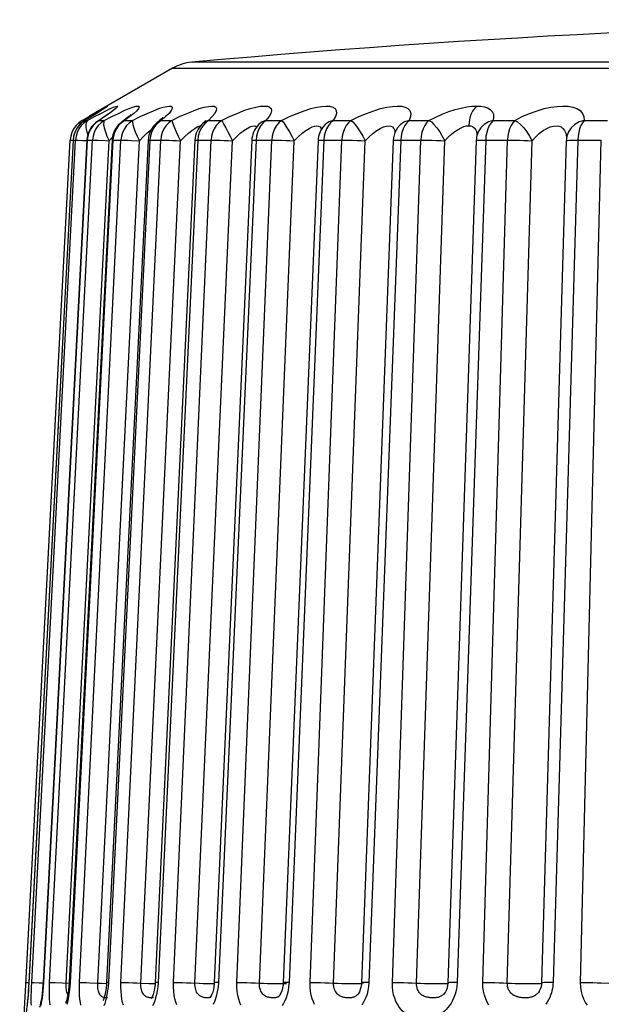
# Model space of a CAD drawing. Header units: millimetres. Extents: x -2579 to 1363, y -329 to 2298.
# Tile 157 of 256: x -1226.09 to -1221.76, y 2290.54 to 2297.88. Entities that reach past the tile are written whole.
import ezdxf

# ---------------------------------------------------------------- set-up
doc = ezdxf.new("R2010")
doc.units = ezdxf.units.MM
doc.header["$LTSCALE"] = 30.734
doc.layers.get('0').update_dxf_attribs({"linetype": 'CONTINUOUS'})

msp = doc.modelspace()

# ---------------------------------------------------------------- linework, layer by layer
at = {"color": 7}
for p, q in [((-1221.8848, 2297.5598), (-1224.8043, 2297.5598)), ((-1224.9476, 2297.5144), (-1225.5657, 2297.1576)), ((-1224.9476, 2297.5144), (-1210.5293, 2297.5144)), ((-1225.5096, 2297.1807), (-1225.53, 2297.168)), ((-1225.512, 2297.1789), (-1225.53, 2297.168)), ((-1225.4803, 2297.1988), (-1225.512, 2297.1789)), ((-1225.4916, 2297.192), (-1225.5096, 2297.1807)), ((-1225.4941, 2297.1987), (-1225.4668, 2297.2141)), ((-1225.4763, 2297.2017), (-1225.4916, 2297.192)), ((-1225.4642, 2297.2095), (-1225.4763, 2297.2017)), ((-1225.4668, 2297.2141), (-1225.4474, 2297.2247)), ((-1225.4162, 2297.1789), (-1225.4512, 2297.1546)), ((-1225.4005, 2297.1545), (-1225.3514, 2297.1789)), ((-1225.6206, 2297.1258), (-1225.6452, 2297.1087)), ((-1225.6206, 2297.1258), (-1225.5659, 2297.1574)), ((-1225.5902, 2297.1313), (-1225.6021, 2297.124)), ((-1225.5989, 2297.1258), (-1225.6017, 2297.1242)), ((-1225.5989, 2297.1258), (-1225.5813, 2297.1258)), ((-1225.53, 2297.168), (-1225.5902, 2297.1313)), ((-1225.5515, 2297.1546), (-1225.5902, 2297.1313)), ((-1225.5659, 2297.1574), (-1225.5657, 2297.1576)), ((-1225.5411, 2297.1612), (-1225.5515, 2297.1546)), ((-1225.5034, 2297.1213), (-1225.5035, 2297.1212)), ((-1225.4945, 2297.1258), (-1225.5034, 2297.1213)), ((-1225.4512, 2297.1546), (-1225.4945, 2297.1258)), ((-1225.4945, 2297.1258), (-1225.456, 2297.1258)), ((-1225.456, 2297.1258), (-1225.4005, 2297.1545)), ((-1225.309, 2297.1268), (-1225.3232, 2297.1165)), ((-1225.3224, 2297.1171), (-1225.3226, 2297.1169)), ((-1225.3052, 2297.1258), (-1225.3224, 2297.1171)), ((-1225.3052, 2297.1258), (-1225.2462, 2297.1258)), ((-1225.0612, 2297.1111), (-1225.0615, 2297.1109)), ((-1225.0568, 2297.1144), (-1225.0612, 2297.1111)), ((-1225.0329, 2297.1258), (-1225.0568, 2297.1144)), ((-1224.9992, 2297.1546), (-1225.0329, 2297.1258)), ((-1225.0329, 2297.1258), (-1224.9541, 2297.1258)), ((-1224.9541, 2297.1258), (-1224.9439, 2297.0954)), ((-1224.7075, 2297.1144), (-1224.7229, 2297.1028)), ((-1224.6808, 2297.1258), (-1224.7075, 2297.1144)), ((-1224.6808, 2297.1258), (-1224.583, 2297.1258)), ((-1224.2526, 2297.1258), (-1224.1368, 2297.1258)), ((-1223.753, 2297.1258), (-1223.6206, 2297.1258)), ((-1223.1875, 2297.1258), (-1223.0399, 2297.1258)), ((-1222.5623, 2297.1258), (-1222.4011, 2297.1258)), ((-1221.8843, 2297.1258), (-1221.7113, 2297.1258)), ((-1225.6842, 2297.0638), (-1225.6976, 2297.0372)), ((-1225.3662, 2297.0638), (-1225.3791, 2297.0372)), ((-1225.3492, 2297.0879), (-1225.3662, 2297.0638)), ((-1225.0754, 2297.0879), (-1225.0918, 2297.0638)), ((-1224.8302, 2297.03), (-1224.8051, 2297.0507)), ((-1224.7488, 2297.0845), (-1224.7367, 2297.0867)), ((-1224.7229, 2297.1028), (-1224.7231, 2297.1026)), ((-1223.8117, 2297.0372), (-1223.8184, 2297.0087)), ((-1223.8015, 2297.0638), (-1223.8117, 2297.0372)), ((-1223.2841, 2297.0546), (-1223.2842, 2297.0545)), ((-1223.2407, 2297.0372), (-1223.2468, 2297.0087)), ((-1226.0426, 2290.6406), (-1225.7104, 2296.9793)), ((-1225.6884, 2296.9793), (-1226.0173, 2290.7051)), ((-1225.9964, 2290.7051), (-1225.6706, 2296.9793)), ((-1225.5857, 2296.9792), (-1225.9115, 2290.705)), ((-1225.5828, 2296.9793), (-1225.9087, 2290.7051)), ((-1225.8631, 2290.7051), (-1225.5439, 2296.9793)), ((-1225.74, 2290.7005), (-1225.4208, 2296.9748)), ((-1225.3985, 2296.979), (-1225.7178, 2290.7048)), ((-1225.3913, 2296.9793), (-1225.7107, 2290.7051)), ((-1225.7104, 2296.9793), (-1225.6889, 2296.9783)), ((-1225.6889, 2296.9793), (-1225.6706, 2296.9793)), ((-1225.6844, 2297.0087), (-1225.6884, 2296.9793)), ((-1225.6666, 2297.0089), (-1225.6706, 2296.9793)), ((-1225.6531, 2296.9788), (-1225.6155, 2296.9773)), ((-1225.6408, 2290.7051), (-1225.3317, 2296.9793)), ((-1225.6155, 2296.9773), (-1225.5859, 2296.9759)), ((-1225.5857, 2296.9792), (-1225.5828, 2296.9793)), ((-1225.5828, 2296.9793), (-1225.5439, 2296.9793)), ((-1225.5042, 2290.7005), (-1225.1951, 2296.9748)), ((-1225.1294, 2296.9787), (-1225.4386, 2290.7045)), ((-1225.116, 2296.9793), (-1225.4253, 2290.7051)), ((-1225.4208, 2296.9748), (-1225.3954, 2297.0016)), ((-1225.3913, 2296.9793), (-1225.3317, 2296.9793)), ((-1225.332, 2290.7051), (-1225.0363, 2296.9793)), ((-1225.2543, 2296.9773), (-1225.1951, 2296.9748)), ((-1225.1951, 2296.9748), (-1225.1659, 2297.0047)), ((-1225.1834, 2290.7005), (-1224.8877, 2296.9748)), ((-1225.1123, 2297.0087), (-1225.116, 2296.9793)), ((-1225.116, 2296.9793), (-1225.0363, 2296.9793)), ((-1224.7813, 2296.9784), (-1225.077, 2290.7041)), ((-1224.7598, 2296.9793), (-1225.0557, 2290.7051)), ((-1224.9399, 2290.7051), (-1224.6609, 2296.9793)), ((-1224.7809, 2290.7005), (-1224.5019, 2296.9748)), ((-1224.7563, 2297.0087), (-1224.7598, 2296.9793)), ((-1224.7598, 2296.9793), (-1224.6609, 2296.9793)), ((-1224.358, 2296.9779), (-1224.637, 2290.7036)), ((-1224.3267, 2296.9793), (-1224.6059, 2290.7051)), ((-1224.4689, 2290.7051), (-1224.2097, 2296.9793)), ((-1224.3234, 2297.0087), (-1224.3267, 2296.9793)), ((-1224.3014, 2290.7005), (-1224.0421, 2296.9748)), ((-1223.8641, 2296.9773), (-1224.1234, 2290.7031)), ((-1223.8215, 2296.9793), (-1224.0809, 2290.7051)), ((-1223.9242, 2290.7051), (-1223.6876, 2296.9793)), ((-1223.8184, 2297.0087), (-1223.8215, 2296.9793)), ((-1223.7499, 2290.7005), (-1223.5132, 2296.9748)), ((-1223.3051, 2296.9767), (-1223.5418, 2290.7024)), ((-1223.2495, 2296.9793), (-1223.4863, 2290.7051)), ((-1223.3117, 2290.7051), (-1223.1003, 2296.9793)), ((-1223.2706, 2296.9792), (-1223.1003, 2296.9793)), ((-1223.2468, 2297.0087), (-1223.2495, 2296.9793)), ((-1223.1326, 2290.7005), (-1222.9211, 2296.9748)), ((-1222.6871, 2296.976), (-1222.8985, 2290.7017)), ((-1222.6172, 2296.9793), (-1222.8289, 2290.7051)), ((-1222.6825, 2297.0241), (-1222.6821, 2297.0118)), ((-1222.6782, 2297.0261), (-1222.6784, 2297.0256)), ((-1222.6407, 2296.9792), (-1222.4542, 2296.9793)), ((-1222.6381, 2290.7051), (-1222.4542, 2296.9793)), ((-1222.4561, 2290.7005), (-1222.2721, 2296.9748)), ((-1222.0169, 2296.9752), (-1222.2007, 2290.7009)), ((-1221.9315, 2296.9793), (-1222.1156, 2290.7051)), ((-1222.0156, 2296.992), (-1222.0156, 2296.9914)), ((-1221.9789, 2296.9788), (-1221.9571, 2296.9792)), ((-1221.9571, 2296.9792), (-1221.7565, 2296.9793)), ((-1221.9109, 2290.7051), (-1221.7565, 2296.9793)), ((-1226.0392, 2290.7051), (-1226.0178, 2290.7041)), ((-1226.0173, 2290.7051), (-1226.0191, 2290.6729)), ((-1226.0172, 2290.7051), (-1226.0177, 2290.7051)), ((-1225.9789, 2290.7046), (-1225.9412, 2290.703)), ((-1225.9412, 2290.703), (-1225.9117, 2290.7016)), ((-1225.9087, 2290.7051), (-1225.9115, 2290.705)), ((-1225.82, 2290.7039), (-1225.7695, 2290.7019)), ((-1225.7695, 2290.7019), (-1225.7182, 2290.6995)), ((-1225.7132, 2290.6689), (-1225.7171, 2290.634)), ((-1225.7107, 2290.7051), (-1225.7132, 2290.6689)), ((-1225.5634, 2290.703), (-1225.5042, 2290.7005)), ((-1225.4253, 2290.7051), (-1225.4277, 2290.6729)), ((-1225.1834, 2290.7005), (-1225.1241, 2290.6981)), ((-1225.0557, 2290.7051), (-1225.0583, 2290.6729)), ((-1224.6059, 2290.7051), (-1224.609, 2290.6689)), ((-1224.1017, 2290.6972), (-1224.0997, 2290.6979)), ((-1224.0809, 2290.7051), (-1224.0837, 2290.6729)), ((-1223.5303, 2290.6981), (-1223.5297, 2290.6986)), ((-1223.4863, 2290.7051), (-1223.489, 2290.6744)), ((-1222.8971, 2290.6982), (-1222.8942, 2290.6993)), ((-1222.8289, 2290.7051), (-1222.8316, 2290.6738)), ((-1226.0857, 2289.8201), (-1226.0426, 2290.6406)), ((-1225.7224, 2290.5997), (-1225.7286, 2290.568)), ((-1225.7171, 2290.634), (-1225.7224, 2290.5997)), ((-1224.6642, 2290.5954), (-1224.6643, 2290.5954)), ((-1224.6234, 2290.5997), (-1224.6341, 2290.568)), ((-1224.1597, 2290.5989), (-1224.1598, 2290.5988)), ((-1223.5808, 2290.6047), (-1223.5812, 2290.6045)), ((-1222.9328, 2290.6151), (-1222.9329, 2290.615)), ((-1222.2194, 2290.6386), (-1222.2195, 2290.6384))]:
    msp.add_line(p, q, dxfattribs=at)
for points in [[(-1221.4369, 2297.5598), (-1221.6692, 2297.5595), (-1221.8848, 2297.5598)], [(-1225.5813, 2297.1258), (-1225.5285, 2297.1545), (-1225.4827, 2297.1788)], [(-1225.4009, 2297.1931), (-1225.4004, 2297.1936), (-1225.4031, 2297.1914), (-1225.4085, 2297.187), (-1225.416, 2297.1813), (-1225.4255, 2297.1743), (-1225.4366, 2297.1663), (-1225.4495, 2297.1573), (-1225.4641, 2297.1473), (-1225.4804, 2297.1364), (-1225.498, 2297.1248), (-1225.504, 2297.1209)], [(-1225.4827, 2297.1788), (-1225.4436, 2297.1987), (-1225.4116, 2297.2141)], [(-1225.4403, 2297.2249), (-1225.4563, 2297.2142), (-1225.4803, 2297.1988)], [(-1225.4515, 2297.2179), (-1225.4511, 2297.2182), (-1225.4516, 2297.2179), (-1225.4533, 2297.2167), (-1225.4559, 2297.215), (-1225.4595, 2297.2125), (-1225.4642, 2297.2095)], [(-1225.4474, 2297.2247), (-1225.4353, 2297.231), (-1225.43, 2297.2332), (-1225.4318, 2297.2311), (-1225.4403, 2297.2249)], [(-1225.4116, 2297.2141), (-1225.3873, 2297.2247), (-1225.3702, 2297.231), (-1225.3598, 2297.2332), (-1225.3565, 2297.2311), (-1225.3598, 2297.2249), (-1225.3706, 2297.2142), (-1225.3894, 2297.1988), (-1225.4162, 2297.1789)], [(-1225.3514, 2297.1789), (-1225.3083, 2297.1988), (-1225.272, 2297.2142)], [(-1225.2364, 2297.1788), (-1225.2665, 2297.1545), (-1225.3052, 2297.1258)], [(-1225.272, 2297.2142), (-1225.2431, 2297.2248), (-1225.2212, 2297.2311), (-1225.206, 2297.2332), (-1225.1977, 2297.2311), (-1225.1959, 2297.2248), (-1225.2013, 2297.2141), (-1225.2148, 2297.1987), (-1225.2364, 2297.1788)], [(-1225.2462, 2297.1258), (-1225.1888, 2297.1545), (-1225.1371, 2297.1788), (-1225.0908, 2297.1987), (-1225.0505, 2297.2141), (-1225.0173, 2297.2247), (-1224.9907, 2297.231), (-1224.9707, 2297.2332), (-1224.9573, 2297.2311), (-1224.9501, 2297.2249), (-1224.9501, 2297.2142), (-1224.958, 2297.1988), (-1224.9742, 2297.1789), (-1224.9992, 2297.1546)], [(-1224.9541, 2297.1258), (-1224.8953, 2297.1545), (-1224.8416, 2297.1788), (-1224.7923, 2297.1987), (-1224.7486, 2297.2141), (-1224.7115, 2297.2247), (-1224.6805, 2297.231), (-1224.656, 2297.2332), (-1224.6377, 2297.2311), (-1224.6254, 2297.2249), (-1224.62, 2297.2142), (-1224.6223, 2297.1988), (-1224.6328, 2297.1789), (-1224.6524, 2297.1546), (-1224.6808, 2297.1258)], [(-1224.583, 2297.1258), (-1224.5234, 2297.1545), (-1224.468, 2297.1789), (-1224.4163, 2297.1988), (-1224.3695, 2297.2142), (-1224.3288, 2297.2248), (-1224.294, 2297.2311), (-1224.2652, 2297.2332), (-1224.2424, 2297.2311), (-1224.2251, 2297.2248), (-1224.2144, 2297.2141), (-1224.2111, 2297.1987), (-1224.2159, 2297.1788), (-1224.2298, 2297.1545), (-1224.2526, 2297.1258)], [(-1224.1368, 2297.1258), (-1224.0773, 2297.1545), (-1224.0211, 2297.1788), (-1223.9677, 2297.1987), (-1223.9185, 2297.2141), (-1223.8747, 2297.2247), (-1223.8362, 2297.231), (-1223.8034, 2297.2332), (-1223.7761, 2297.2311), (-1223.7539, 2297.2249), (-1223.738, 2297.2142), (-1223.7291, 2297.1988), (-1223.728, 2297.1789), (-1223.7361, 2297.1546), (-1223.753, 2297.1258)], [(-1223.6206, 2297.1258), (-1223.5616, 2297.1545), (-1223.5052, 2297.1788), (-1223.4506, 2297.1987), (-1223.3994, 2297.2141), (-1223.353, 2297.2247), (-1223.3114, 2297.231), (-1223.275, 2297.2332), (-1223.2436, 2297.2311), (-1223.2168, 2297.2249), (-1223.1958, 2297.2142), (-1223.1814, 2297.1988), (-1223.1745, 2297.1789), (-1223.1767, 2297.1546), (-1223.1875, 2297.1258)], [(-1223.0399, 2297.1258), (-1222.9893, 2297.1512), (-1222.9398, 2297.1732), (-1222.8909, 2297.1919), (-1222.8437, 2297.2071), (-1222.7994, 2297.2186), (-1222.758, 2297.2268), (-1222.7202, 2297.2316), (-1222.6856, 2297.2331)], [(-1222.6856, 2297.233), (-1222.7013, 2297.2161), (-1222.7151, 2297.1953), (-1222.7264, 2297.1712), (-1222.735, 2297.1446), (-1222.7407, 2297.1162), (-1222.7433, 2297.0866)], [(-1222.6856, 2297.2331), (-1222.6543, 2297.2316), (-1222.6267, 2297.2268), (-1222.6026, 2297.2187), (-1222.5829, 2297.2071), (-1222.5683, 2297.1919), (-1222.5596, 2297.1732), (-1222.5577, 2297.1512), (-1222.5623, 2297.1258)], [(-1222.4011, 2297.1258), (-1222.3453, 2297.1545), (-1222.2901, 2297.1788), (-1222.2349, 2297.1987), (-1222.1816, 2297.2141), (-1222.1315, 2297.2247), (-1222.0849, 2297.231), (-1222.0425, 2297.2332), (-1222.004, 2297.2311), (-1221.9689, 2297.2249), (-1221.9386, 2297.2142), (-1221.9137, 2297.1988), (-1221.8955, 2297.1789), (-1221.8859, 2297.1546), (-1221.8843, 2297.1258)], [(-1225.5989, 2297.1258), (-1225.6233, 2297.1088), (-1225.6446, 2297.0879), (-1225.6622, 2297.0638), (-1225.6756, 2297.0372), (-1225.6844, 2297.0087)], [(-1225.6452, 2297.1087), (-1225.6665, 2297.0879), (-1225.6842, 2297.0638)], [(-1225.5813, 2297.1258), (-1225.6057, 2297.1087), (-1225.627, 2297.0879), (-1225.6445, 2297.0638)], [(-1225.6206, 2297.1258), (-1225.6322, 2297.1144), (-1225.6401, 2297.0954)], [(-1225.5813, 2297.1258), (-1225.5891, 2297.1144), (-1225.5934, 2297.0954), (-1225.5924, 2297.071)], [(-1225.456, 2297.1258), (-1225.4801, 2297.1087), (-1225.501, 2297.0879), (-1225.5183, 2297.0638), (-1225.5314, 2297.0372), (-1225.5399, 2297.0089), (-1225.5439, 2296.9793)], [(-1225.4945, 2297.1258), (-1225.5186, 2297.1088), (-1225.5397, 2297.0879)], [(-1225.456, 2297.1258), (-1225.46, 2297.1144), (-1225.4607, 2297.0954), (-1225.4565, 2297.071), (-1225.4482, 2297.0418), (-1225.4366, 2297.0087), (-1225.4208, 2296.9748)], [(-1225.3052, 2297.1258), (-1225.3287, 2297.1088), (-1225.3492, 2297.0879)], [(-1225.2462, 2297.1258), (-1225.2696, 2297.1087), (-1225.2899, 2297.0879), (-1225.3067, 2297.0638), (-1225.3195, 2297.0372), (-1225.3278, 2297.0089), (-1225.3317, 2296.9793)], [(-1225.2553, 2297.1701), (-1225.255, 2297.1704), (-1225.2577, 2297.1678), (-1225.2635, 2297.1625), (-1225.2718, 2297.1555), (-1225.2824, 2297.1469), (-1225.2949, 2297.1372), (-1225.309, 2297.1268)], [(-1225.2462, 2297.1258), (-1225.2463, 2297.1144), (-1225.2434, 2297.0954), (-1225.2361, 2297.071), (-1225.2253, 2297.0418), (-1225.2119, 2297.0087), (-1225.1951, 2296.9748)], [(-1225.0329, 2297.1258), (-1225.0556, 2297.1088), (-1225.0754, 2297.0879)], [(-1225.0226, 2297.1448), (-1225.0206, 2297.1476), (-1225.0214, 2297.1466), (-1225.0255, 2297.1423), (-1225.0326, 2297.1356), (-1225.0423, 2297.1268), (-1225.0545, 2297.1166), (-1225.0619, 2297.1106)], [(-1224.9541, 2297.1258), (-1224.9767, 2297.1087), (-1224.9961, 2297.0879), (-1225.0123, 2297.0638), (-1225.0245, 2297.0372), (-1225.0325, 2297.0089), (-1225.0363, 2296.9793)], [(-1224.6808, 2297.1258), (-1224.7024, 2297.1088), (-1224.7212, 2297.0879), (-1224.7368, 2297.0638)], [(-1224.7054, 2297.1184), (-1224.7025, 2297.1234), (-1224.7018, 2297.1245), (-1224.7049, 2297.1208), (-1224.7122, 2297.1131), (-1224.7233, 2297.1024)], [(-1224.583, 2297.1258), (-1224.6044, 2297.1087), (-1224.6228, 2297.0879), (-1224.6381, 2297.0638), (-1224.6498, 2297.0372), (-1224.6573, 2297.0089), (-1224.6609, 2296.9793)], [(-1224.583, 2297.1258), (-1224.5753, 2297.1144), (-1224.5654, 2297.0954), (-1224.5521, 2297.071), (-1224.5366, 2297.0418), (-1224.5202, 2297.0087), (-1224.5019, 2296.9748)], [(-1224.2526, 2297.1258), (-1224.2818, 2297.1144), (-1224.3071, 2297.0954), (-1224.3113, 2297.0911)], [(-1224.2526, 2297.1258), (-1224.2728, 2297.1088), (-1224.2905, 2297.0879), (-1224.3051, 2297.0638)], [(-1224.1368, 2297.1258), (-1224.1569, 2297.1087), (-1224.1741, 2297.0879), (-1224.1884, 2297.0638), (-1224.1993, 2297.0372), (-1224.2063, 2297.0089), (-1224.2097, 2296.9793)], [(-1224.1368, 2297.1258), (-1224.1254, 2297.1144), (-1224.1122, 2297.0954), (-1224.0961, 2297.071), (-1224.0785, 2297.0418), (-1224.0608, 2297.0087), (-1224.0421, 2296.9748)], [(-1223.753, 2297.1258), (-1223.7845, 2297.1144), (-1223.812, 2297.0954), (-1223.83, 2297.0756)], [(-1223.753, 2297.1258), (-1223.7717, 2297.1088), (-1223.788, 2297.0879), (-1223.8015, 2297.0638)], [(-1223.6206, 2297.1258), (-1223.639, 2297.1087), (-1223.6548, 2297.0879), (-1223.668, 2297.0638), (-1223.678, 2297.0372), (-1223.6845, 2297.0089), (-1223.6876, 2296.9793)], [(-1223.6206, 2297.1258), (-1223.6056, 2297.1144), (-1223.5891, 2297.0954), (-1223.5703, 2297.071), (-1223.5509, 2297.0418), (-1223.5321, 2297.0087), (-1223.5132, 2296.9748)], [(-1223.1875, 2297.1258), (-1223.2209, 2297.1144), (-1223.2504, 2297.0954), (-1223.2737, 2297.071), (-1223.2841, 2297.0546)], [(-1223.1875, 2297.1258), (-1223.2044, 2297.1088), (-1223.2192, 2297.0879), (-1223.2314, 2297.0638), (-1223.2407, 2297.0372)], [(-1223.0399, 2297.1258), (-1223.0566, 2297.1087), (-1223.0708, 2297.0879), (-1223.0826, 2297.0638), (-1223.0917, 2297.0372), (-1223.0975, 2297.0089), (-1223.1003, 2296.9793)], [(-1223.0399, 2297.1258), (-1223.0214, 2297.1144), (-1223.0019, 2297.0954), (-1222.9807, 2297.071), (-1222.9596, 2297.0418), (-1222.9399, 2297.0087), (-1222.9211, 2296.9748)], [(-1222.5623, 2297.1258), (-1222.5972, 2297.1144), (-1222.6284, 2297.0954), (-1222.6536, 2297.071), (-1222.672, 2297.0418), (-1222.6782, 2297.0261)], [(-1222.5623, 2297.1258), (-1222.5773, 2297.1088), (-1222.5904, 2297.0879), (-1222.6012, 2297.0638), (-1222.6094, 2297.0372), (-1222.6148, 2297.0087), (-1222.6172, 2296.9793)], [(-1222.4011, 2297.1258), (-1222.4158, 2297.1087), (-1222.4283, 2297.0879), (-1222.4387, 2297.0638), (-1222.4467, 2297.0372), (-1222.4518, 2297.0089), (-1222.4542, 2296.9793)], [(-1222.4011, 2297.1258), (-1222.3794, 2297.1144), (-1222.357, 2297.0954), (-1222.3337, 2297.071), (-1222.3111, 2297.0418), (-1222.2908, 2297.0087), (-1222.2721, 2296.9748)], [(-1221.8843, 2297.1258), (-1221.9203, 2297.1144), (-1221.9528, 2297.0954), (-1221.9797, 2297.071), (-1221.9999, 2297.0418), (-1222.0125, 2297.0087), (-1222.0156, 2296.992)], [(-1221.8843, 2297.1258), (-1221.8972, 2297.1088), (-1221.9084, 2297.0879), (-1221.9177, 2297.0638), (-1221.9247, 2297.0372), (-1221.9294, 2297.0087), (-1221.9315, 2296.9793)], [(-1225.6976, 2297.0372), (-1225.7063, 2297.0089), (-1225.7104, 2296.9793)], [(-1225.6445, 2297.0638), (-1225.6579, 2297.0372), (-1225.6666, 2297.0089)], [(-1225.5924, 2297.071), (-1225.5867, 2297.0418), (-1225.5793, 2297.0166)], [(-1225.5702, 2297.0372), (-1225.5789, 2297.0087), (-1225.5828, 2296.9793)], [(-1225.5397, 2297.0879), (-1225.557, 2297.0638), (-1225.5702, 2297.0372)], [(-1225.3791, 2297.0372), (-1225.3875, 2297.0087), (-1225.3913, 2296.9793)], [(-1225.1659, 2297.0047), (-1225.1392, 2297.03), (-1225.1156, 2297.0507), (-1225.1056, 2297.0586)], [(-1225.0918, 2297.0638), (-1225.1042, 2297.0372), (-1225.1123, 2297.0087)], [(-1224.9439, 2297.0954), (-1224.9335, 2297.071), (-1224.9203, 2297.0418), (-1224.9053, 2297.0087), (-1224.8877, 2296.9748)], [(-1224.8051, 2297.0507), (-1224.7831, 2297.0668), (-1224.7643, 2297.0779), (-1224.7488, 2297.0845)], [(-1224.7368, 2297.0638), (-1224.7486, 2297.0372), (-1224.7563, 2297.0087)], [(-1224.5019, 2296.9748), (-1224.4718, 2297.0048), (-1224.4434, 2297.0301)], [(-1224.4434, 2297.0301), (-1224.4171, 2297.0509), (-1224.3936, 2297.0669), (-1224.3731, 2297.078)], [(-1224.3731, 2297.078), (-1224.3557, 2297.0845), (-1224.3415, 2297.0867), (-1224.3302, 2297.0845), (-1224.3218, 2297.078)], [(-1224.3051, 2297.0638), (-1224.3162, 2297.0372), (-1224.3234, 2297.0087)], [(-1224.3043, 2297.0986), (-1224.3026, 2297.1016), (-1224.3043, 2297.0993), (-1224.3101, 2297.0924), (-1224.3112, 2297.0912)], [(-1224.0421, 2296.9748), (-1224.0121, 2297.0047), (-1223.9833, 2297.03), (-1223.9563, 2297.0507), (-1223.9315, 2297.0668), (-1223.9096, 2297.0779)], [(-1223.9096, 2297.0779), (-1223.8904, 2297.0845), (-1223.8742, 2297.0867), (-1223.8607, 2297.0845), (-1223.8499, 2297.0781)], [(-1223.8499, 2297.0781), (-1223.8423, 2297.067), (-1223.8402, 2297.0586)], [(-1223.8287, 2297.0773), (-1223.8285, 2297.0778), (-1223.8293, 2297.0766), (-1223.83, 2297.0756)], [(-1223.5132, 2296.9748), (-1223.4836, 2297.0047), (-1223.4547, 2297.03), (-1223.4271, 2297.0507), (-1223.4015, 2297.0668), (-1223.3782, 2297.0779), (-1223.3575, 2297.0845), (-1223.3395, 2297.0867), (-1223.324, 2297.0845), (-1223.3109, 2297.0781)], [(-1223.3109, 2297.0781), (-1223.3008, 2297.067), (-1223.2941, 2297.0509), (-1223.2922, 2297.037)], [(-1222.9211, 2296.9748), (-1222.8958, 2297.0012), (-1222.8705, 2297.0241), (-1222.8459, 2297.0436), (-1222.8223, 2297.0594), (-1222.8, 2297.0715), (-1222.7793, 2297.08), (-1222.7603, 2297.0851), (-1222.7433, 2297.0866)], [(-1222.7433, 2297.0866), (-1222.7279, 2297.0851), (-1222.7142, 2297.08), (-1222.7025, 2297.0715), (-1222.6931, 2297.0594), (-1222.6863, 2297.0435), (-1222.6825, 2297.0241)], [(-1222.2721, 2296.9748), (-1222.2443, 2297.0047), (-1222.2161, 2297.03), (-1222.1883, 2297.0507), (-1222.1617, 2297.0668), (-1222.1367, 2297.0779), (-1222.1135, 2297.0845), (-1222.0926, 2297.0867), (-1222.0736, 2297.0845), (-1222.0564, 2297.0781)], [(-1222.0564, 2297.0781), (-1222.0416, 2297.067), (-1222.0296, 2297.0509), (-1222.0211, 2297.0302), (-1222.0166, 2297.0048), (-1222.0163, 2296.9914)], [(-1225.6889, 2296.9793), (-1226.018, 2290.7002), (-1226.0198, 2290.6691), (-1226.0218, 2290.6394), (-1226.0239, 2290.6114), (-1226.0262, 2290.5856), (-1226.0284, 2290.5621), (-1226.0306, 2290.5413), (-1226.0326, 2290.5232), (-1226.0345, 2290.5078), (-1226.0363, 2290.4953), (-1226.0377, 2290.4855), (-1226.0389, 2290.4786), (-1226.0396, 2290.4747)], [(-1225.6706, 2296.9793), (-1225.6646, 2296.9792), (-1225.6531, 2296.9788)], [(-1225.5439, 2296.9793), (-1225.5346, 2296.9792), (-1225.5201, 2296.9788), (-1225.5008, 2296.9782)], [(-1225.5008, 2296.9782), (-1225.4503, 2296.9761), (-1225.4208, 2296.9748)], [(-1225.3985, 2296.979), (-1225.3975, 2296.9792), (-1225.3913, 2296.9793)], [(-1225.3317, 2296.9793), (-1225.3193, 2296.9792), (-1225.3019, 2296.9788), (-1225.28, 2296.9782), (-1225.2543, 2296.9773)], [(-1225.1294, 2296.9787), (-1225.1293, 2296.9788), (-1225.1254, 2296.9792), (-1225.116, 2296.9793)], [(-1225.0363, 2296.9793), (-1225.0208, 2296.9792), (-1225.0007, 2296.9788), (-1224.9765, 2296.9782), (-1224.949, 2296.9773), (-1224.9191, 2296.9761), (-1224.8877, 2296.9748)], [(-1224.8877, 2296.9748), (-1224.8579, 2297.0047), (-1224.8302, 2297.03)], [(-1224.7813, 2296.9784), (-1224.7796, 2296.9788), (-1224.7724, 2296.9792), (-1224.7598, 2296.9793)], [(-1224.6609, 2296.9793), (-1224.6426, 2296.9792), (-1224.62, 2296.9788), (-1224.5938, 2296.9782), (-1224.5647, 2296.9773), (-1224.5338, 2296.9761), (-1224.5019, 2296.9748)], [(-1224.358, 2296.9779), (-1224.3576, 2296.9782), (-1224.3527, 2296.9788), (-1224.3423, 2296.9792), (-1224.3267, 2296.9793)], [(-1224.3267, 2296.9793), (-1224.1888, 2296.9792), (-1224.1639, 2296.9788), (-1224.1359, 2296.9782), (-1224.1056, 2296.9773), (-1224.074, 2296.9761), (-1224.0421, 2296.9748)], [(-1223.8641, 2296.9773), (-1223.8616, 2296.9782), (-1223.8534, 2296.9788), (-1223.8399, 2296.9792), (-1223.8215, 2296.9793)], [(-1223.8215, 2296.9793), (-1223.6642, 2296.9792), (-1223.6374, 2296.9788), (-1223.608, 2296.9782), (-1223.5768, 2296.9773), (-1223.5449, 2296.9761), (-1223.5132, 2296.9748)], [(-1223.3051, 2296.9767), (-1223.3043, 2296.9773), (-1223.2984, 2296.9782), (-1223.287, 2296.9788), (-1223.2706, 2296.9792)], [(-1223.1003, 2296.9793), (-1223.0748, 2296.9792), (-1223.0463, 2296.9788), (-1223.0157, 2296.9782), (-1222.984, 2296.9773), (-1222.9521, 2296.9761), (-1222.9211, 2296.9748)], [(-1222.6871, 2296.976), (-1222.6871, 2296.9761), (-1222.6835, 2296.9773), (-1222.6743, 2296.9782), (-1222.6599, 2296.9788), (-1222.6407, 2296.9792)], [(-1222.4542, 2296.9793), (-1222.4269, 2296.9792), (-1222.397, 2296.9788), (-1222.3656, 2296.9782), (-1222.3337, 2296.9773), (-1222.3022, 2296.9761), (-1222.2721, 2296.9748)], [(-1222.0169, 2296.9752), (-1222.0154, 2296.9761), (-1222.0085, 2296.9773), (-1221.9962, 2296.9782), (-1221.9789, 2296.9788)], [(-1226.0191, 2290.6729), (-1226.0211, 2290.643), (-1226.0231, 2290.6151)], [(-1225.9986, 2290.5356), (-1225.9992, 2290.5568), (-1225.9996, 2290.5809), (-1225.9995, 2290.6085), (-1225.999, 2290.6387), (-1225.998, 2290.6708), (-1225.9964, 2290.7051)], [(-1225.9964, 2290.7051), (-1225.9904, 2290.705), (-1225.9789, 2290.7046)], [(-1225.9115, 2290.705), (-1225.9128, 2290.6838), (-1225.9154, 2290.6516), (-1225.9186, 2290.6219), (-1225.9222, 2290.5951), (-1225.926, 2290.5716), (-1225.9298, 2290.5519), (-1225.9333, 2290.5361), (-1225.9363, 2290.5251), (-1225.9381, 2290.5194)], [(-1225.9087, 2290.7051), (-1225.9108, 2290.6729), (-1225.9133, 2290.643), (-1225.9163, 2290.6151)], [(-1225.8588, 2290.5379), (-1225.8612, 2290.559), (-1225.863, 2290.5829), (-1225.8642, 2290.6101), (-1225.8647, 2290.6398), (-1225.8644, 2290.6714), (-1225.8631, 2290.7051)], [(-1225.8631, 2290.7051), (-1225.8539, 2290.705), (-1225.8393, 2290.7046), (-1225.82, 2290.7039)], [(-1225.7178, 2290.7048), (-1225.7197, 2290.6771), (-1225.7233, 2290.6447), (-1225.7278, 2290.6156), (-1225.7329, 2290.5908), (-1225.7381, 2290.5709), (-1225.7427, 2290.5566), (-1225.7458, 2290.5487)], [(-1225.7384, 2290.6516), (-1225.7396, 2290.6625), (-1225.7402, 2290.6744), (-1225.7403, 2290.6871), (-1225.74, 2290.7005)], [(-1225.7281, 2290.6141), (-1225.7307, 2290.6196), (-1225.733, 2290.6261), (-1225.7351, 2290.6335), (-1225.737, 2290.642), (-1225.7384, 2290.6516)], [(-1225.7107, 2290.7051), (-1225.7168, 2290.705), (-1225.7178, 2290.7048)], [(-1225.6296, 2290.5356), (-1225.6337, 2290.5568), (-1225.6371, 2290.5809), (-1225.6398, 2290.6085), (-1225.6414, 2290.6387), (-1225.6417, 2290.6708), (-1225.6408, 2290.7051)], [(-1225.6408, 2290.7051), (-1225.6284, 2290.705), (-1225.611, 2290.7046), (-1225.5891, 2290.7039), (-1225.5634, 2290.703)], [(-1225.504, 2290.6739), (-1225.5045, 2290.6868), (-1225.5042, 2290.7005)], [(-1225.5042, 2290.7005), (-1225.4746, 2290.6992), (-1225.439, 2290.6978)], [(-1225.472, 2290.5986), (-1225.4758, 2290.6013), (-1225.4796, 2290.6046), (-1225.4833, 2290.6085), (-1225.4869, 2290.6132), (-1225.4903, 2290.6187), (-1225.4935, 2290.6251), (-1225.4964, 2290.6326), (-1225.499, 2290.6411), (-1225.5012, 2290.6508), (-1225.5029, 2290.6618), (-1225.504, 2290.6739)], [(-1225.4386, 2290.7045), (-1225.4395, 2290.6897), (-1225.4426, 2290.6608), (-1225.4471, 2290.6341), (-1225.4524, 2290.6109), (-1225.4579, 2290.5923), (-1225.463, 2290.5786), (-1225.4668, 2290.5704)], [(-1225.4253, 2290.7051), (-1225.4347, 2290.705), (-1225.4385, 2290.7046), (-1225.4386, 2290.7045)], [(-1225.4277, 2290.6729), (-1225.4312, 2290.643), (-1225.4359, 2290.6151)], [(-1225.3141, 2290.5356), (-1225.3199, 2290.5568), (-1225.3248, 2290.5809), (-1225.3288, 2290.6085), (-1225.3316, 2290.6387), (-1225.3325, 2290.6708), (-1225.332, 2290.7051)], [(-1225.332, 2290.7051), (-1225.3165, 2290.705), (-1225.2964, 2290.7046), (-1225.2722, 2290.7039), (-1225.2447, 2290.703), (-1225.2148, 2290.7019), (-1225.1834, 2290.7005)], [(-1225.1478, 2290.6013), (-1225.1524, 2290.6046), (-1225.1568, 2290.6085), (-1225.1612, 2290.6132), (-1225.1654, 2290.6187), (-1225.1693, 2290.6251), (-1225.1729, 2290.6326), (-1225.1762, 2290.6411), (-1225.179, 2290.6508), (-1225.1812, 2290.6618), (-1225.1828, 2290.6739), (-1225.1835, 2290.6868), (-1225.1834, 2290.7005)], [(-1225.1241, 2290.6981), (-1225.0973, 2290.6972), (-1225.0775, 2290.6966)], [(-1225.077, 2290.7041), (-1225.0782, 2290.6874), (-1225.0817, 2290.6604), (-1225.0867, 2290.6362), (-1225.0926, 2290.6155), (-1225.0989, 2290.599), (-1225.1044, 2290.5876), (-1225.1075, 2290.5826)], [(-1225.0557, 2290.7051), (-1225.0682, 2290.705), (-1225.0753, 2290.7046), (-1225.077, 2290.7041)], [(-1225.0583, 2290.6729), (-1225.0622, 2290.643), (-1225.0676, 2290.6151)], [(-1224.9166, 2290.538), (-1224.9237, 2290.559), (-1224.9299, 2290.5829), (-1224.935, 2290.6101), (-1224.9386, 2290.6399), (-1224.9401, 2290.6714), (-1224.9399, 2290.7051)], [(-1224.9399, 2290.7051), (-1224.9216, 2290.705), (-1224.899, 2290.7046), (-1224.8727, 2290.7039), (-1224.8437, 2290.703), (-1224.8128, 2290.7019)], [(-1224.8128, 2290.7019), (-1224.7502, 2290.6992), (-1224.7203, 2290.6981), (-1224.6921, 2290.6972), (-1224.6664, 2290.6965), (-1224.644, 2290.6961), (-1224.6374, 2290.696)], [(-1224.6643, 2290.5954), (-1224.6687, 2290.5934), (-1224.6734, 2290.592), (-1224.678, 2290.591), (-1224.6829, 2290.5903), (-1224.688, 2290.5899), (-1224.6934, 2290.5899), (-1224.6992, 2290.5902), (-1224.7053, 2290.5908), (-1224.7115, 2290.5918), (-1224.7177, 2290.5932), (-1224.7237, 2290.5949), (-1224.7294, 2290.5969), (-1224.7347, 2290.5993), (-1224.7399, 2290.6021), (-1224.745, 2290.6054), (-1224.7501, 2290.6094), (-1224.755, 2290.6141), (-1224.7598, 2290.6197), (-1224.7643, 2290.6261), (-1224.7685, 2290.6335), (-1224.7722, 2290.642), (-1224.7755, 2290.6516), (-1224.7782, 2290.6625), (-1224.78, 2290.6744), (-1224.781, 2290.6871), (-1224.7809, 2290.7005)], [(-1224.637, 2290.7036), (-1224.6375, 2290.6947), (-1224.64, 2290.673), (-1224.644, 2290.6525), (-1224.6492, 2290.6337), (-1224.6553, 2290.6174), (-1224.6615, 2290.6046), (-1224.6656, 2290.5977)], [(-1224.6059, 2290.7051), (-1224.6214, 2290.705), (-1224.6318, 2290.7046), (-1224.6366, 2290.7039), (-1224.637, 2290.7036)], [(-1224.609, 2290.6689), (-1224.6147, 2290.6339), (-1224.6234, 2290.5997)], [(-1224.4386, 2290.5356), (-1224.4475, 2290.5568), (-1224.4553, 2290.581), (-1224.4618, 2290.6085), (-1224.4665, 2290.6387), (-1224.4688, 2290.6708), (-1224.4689, 2290.7051)], [(-1224.4689, 2290.7051), (-1224.448, 2290.705), (-1224.4231, 2290.7046), (-1224.3951, 2290.7039), (-1224.3649, 2290.703), (-1224.3333, 2290.7019), (-1224.3014, 2290.7005)], [(-1224.1598, 2290.5988), (-1224.1606, 2290.5984), (-1224.1645, 2290.5964), (-1224.1686, 2290.5947), (-1224.1729, 2290.5933), (-1224.1773, 2290.5921), (-1224.182, 2290.5912), (-1224.1869, 2290.5905), (-1224.1921, 2290.5901), (-1224.1975, 2290.5899), (-1224.2031, 2290.5899), (-1224.209, 2290.5902), (-1224.2151, 2290.5908), (-1224.2214, 2290.5917), (-1224.2279, 2290.5929), (-1224.2343, 2290.5944), (-1224.2407, 2290.5963), (-1224.2468, 2290.5986), (-1224.2528, 2290.6013), (-1224.2587, 2290.6046), (-1224.2645, 2290.6085), (-1224.2703, 2290.6132), (-1224.2758, 2290.6187), (-1224.2811, 2290.6251), (-1224.286, 2290.6326), (-1224.2905, 2290.6411), (-1224.2945, 2290.6508), (-1224.2977, 2290.6618), (-1224.3, 2290.6739), (-1224.3013, 2290.6868), (-1224.3014, 2290.7005)], [(-1224.3014, 2290.7005), (-1224.2706, 2290.6992), (-1224.2401, 2290.6981), (-1224.2108, 2290.6972), (-1224.1834, 2290.6965), (-1224.1589, 2290.6961), (-1224.1379, 2290.696)], [(-1224.1234, 2290.7031), (-1224.1246, 2290.6866), (-1224.1284, 2290.664), (-1224.1342, 2290.6433), (-1224.1412, 2290.6258), (-1224.1484, 2290.6125), (-1224.1547, 2290.6039), (-1224.1573, 2290.601)], [(-1224.1379, 2290.696), (-1224.1211, 2290.6961), (-1224.1089, 2290.6965), (-1224.1017, 2290.6972)], [(-1224.0809, 2290.7051), (-1224.0992, 2290.705), (-1224.1127, 2290.7046), (-1224.1208, 2290.7039), (-1224.1234, 2290.7031)], [(-1224.0837, 2290.6729), (-1224.0884, 2290.643), (-1224.0951, 2290.6151)], [(-1223.8904, 2290.5399), (-1223.9, 2290.5605), (-1223.9085, 2290.5839), (-1223.9157, 2290.6106), (-1223.921, 2290.64), (-1223.9238, 2290.6714), (-1223.9242, 2290.7051)], [(-1223.9242, 2290.7051), (-1223.9009, 2290.705), (-1223.874, 2290.7046), (-1223.8446, 2290.7039), (-1223.8134, 2290.703), (-1223.7815, 2290.7019), (-1223.7499, 2290.7005)], [(-1223.593, 2290.5978), (-1223.5974, 2290.596), (-1223.602, 2290.5944), (-1223.6068, 2290.5931), (-1223.6117, 2290.592), (-1223.6169, 2290.5911), (-1223.6224, 2290.5905), (-1223.628, 2290.5901), (-1223.6338, 2290.5899), (-1223.6398, 2290.5899), (-1223.646, 2290.5902), (-1223.6525, 2290.5907), (-1223.6592, 2290.5914), (-1223.666, 2290.5925), (-1223.6729, 2290.5939), (-1223.6796, 2290.5956), (-1223.6861, 2290.5976), (-1223.6924, 2290.6), (-1223.6986, 2290.6028), (-1223.7048, 2290.6062), (-1223.711, 2290.6103), (-1223.717, 2290.615), (-1223.7228, 2290.6206), (-1223.7283, 2290.627), (-1223.7335, 2290.6343), (-1223.7382, 2290.6426), (-1223.7423, 2290.652), (-1223.7457, 2290.6626), (-1223.7483, 2290.6744), (-1223.7497, 2290.6871), (-1223.7499, 2290.7005)], [(-1223.7499, 2290.7005), (-1223.7194, 2290.6992), (-1223.6886, 2290.6981), (-1223.6585, 2290.6972), (-1223.6298, 2290.6965), (-1223.6035, 2290.6961), (-1223.5803, 2290.696), (-1223.5608, 2290.6961), (-1223.5458, 2290.6965), (-1223.5421, 2290.6967)], [(-1223.5418, 2290.7024), (-1223.5426, 2290.6906), (-1223.5458, 2290.6706), (-1223.5509, 2290.6519), (-1223.5576, 2290.6356), (-1223.5649, 2290.6225), (-1223.5719, 2290.6131), (-1223.5776, 2290.6073), (-1223.5808, 2290.6047)], [(-1223.4863, 2290.7051), (-1223.5073, 2290.705), (-1223.5238, 2290.7046), (-1223.5351, 2290.7039), (-1223.5409, 2290.703), (-1223.5418, 2290.7024)], [(-1223.489, 2290.6744), (-1223.4936, 2290.6456), (-1223.5004, 2290.6187)], [(-1223.3117, 2290.7051), (-1223.2862, 2290.705), (-1223.2577, 2290.7046), (-1223.2271, 2290.7039), (-1223.1954, 2290.703), (-1223.1636, 2290.7019), (-1223.1326, 2290.7005)], [(-1223.0834, 2290.4308), (-1223.0945, 2290.431), (-1223.1059, 2290.4318), (-1223.1176, 2290.4332), (-1223.1295, 2290.4352), (-1223.1417, 2290.438), (-1223.1538, 2290.4415), (-1223.1658, 2290.4457), (-1223.1777, 2290.4508), (-1223.1897, 2290.4569), (-1223.2017, 2290.464), (-1223.214, 2290.4726), (-1223.2265, 2290.4828), (-1223.2389, 2290.4947), (-1223.2512, 2290.5086), (-1223.2632, 2290.5246), (-1223.2746, 2290.5429), (-1223.2851, 2290.5638), (-1223.2944, 2290.5872), (-1223.3022, 2290.6136), (-1223.308, 2290.6424), (-1223.3111, 2290.6728), (-1223.3117, 2290.7051)], [(-1223.0085, 2290.5899), (-1223.0151, 2290.59), (-1223.0219, 2290.5903), (-1223.0291, 2290.5909), (-1223.0363, 2290.5918), (-1223.0436, 2290.5929), (-1223.0509, 2290.5944), (-1223.0579, 2290.5961), (-1223.0648, 2290.5982), (-1223.0715, 2290.6007), (-1223.0781, 2290.6036), (-1223.0847, 2290.6071), (-1223.0912, 2290.6112), (-1223.0975, 2290.6161), (-1223.1037, 2290.6217), (-1223.1096, 2290.6281), (-1223.115, 2290.6355), (-1223.12, 2290.6439), (-1223.1244, 2290.6533), (-1223.1281, 2290.6639), (-1223.1308, 2290.6754), (-1223.1323, 2290.6876), (-1223.1326, 2290.7005)], [(-1223.1326, 2290.7005), (-1223.1027, 2290.6992), (-1223.072, 2290.6981), (-1223.0413, 2290.6972), (-1223.0116, 2290.6965), (-1222.9838, 2290.6961), (-1222.9586, 2290.696), (-1222.9367, 2290.6961), (-1222.9189, 2290.6965), (-1222.9057, 2290.6972), (-1222.8987, 2290.6979)], [(-1222.8985, 2290.7017), (-1222.8987, 2290.6982), (-1222.9005, 2290.6816), (-1222.9042, 2290.6653), (-1222.9096, 2290.65), (-1222.9164, 2290.6361), (-1222.924, 2290.6247), (-1222.9315, 2290.6164), (-1222.9328, 2290.6151)], [(-1222.8289, 2290.7051), (-1222.8523, 2290.705), (-1222.8714, 2290.7046), (-1222.8858, 2290.7039), (-1222.8949, 2290.703), (-1222.8985, 2290.7019), (-1222.8985, 2290.7017)], [(-1222.8316, 2290.6738), (-1222.8366, 2290.6446), (-1222.8441, 2290.6173), (-1222.8532, 2290.5923)], [(-1222.6381, 2290.7051), (-1222.6108, 2290.705), (-1222.5809, 2290.7046), (-1222.5496, 2290.7039), (-1222.5176, 2290.703), (-1222.4862, 2290.7019), (-1222.4561, 2290.7005)], [(-1222.5926, 2290.5368), (-1222.6051, 2290.5579), (-1222.6163, 2290.5819), (-1222.6259, 2290.6093), (-1222.6331, 2290.6393), (-1222.6371, 2290.6711), (-1222.6381, 2290.7051)], [(-1222.2195, 2290.6384), (-1222.2217, 2290.6351), (-1222.2265, 2290.6287), (-1222.2318, 2290.6227), (-1222.2372, 2290.6174), (-1222.2428, 2290.6127), (-1222.2483, 2290.6088), (-1222.2538, 2290.6054), (-1222.2591, 2290.6025), (-1222.2646, 2290.6), (-1222.2701, 2290.5978), (-1222.2758, 2290.5959), (-1222.2818, 2290.5943), (-1222.288, 2290.5929), (-1222.2944, 2290.5919), (-1222.3011, 2290.591), (-1222.308, 2290.5904), (-1222.3151, 2290.59), (-1222.3224, 2290.5899), (-1222.3299, 2290.59), (-1222.3376, 2290.5903), (-1222.3455, 2290.5909), (-1222.3537, 2290.5919), (-1222.3619, 2290.5931), (-1222.3699, 2290.5947), (-1222.3778, 2290.5966), (-1222.3855, 2290.5989), (-1222.3929, 2290.6017), (-1222.4003, 2290.605), (-1222.4077, 2290.6089), (-1222.4149, 2290.6136), (-1222.422, 2290.6192), (-1222.4287, 2290.6256), (-1222.4351, 2290.633), (-1222.441, 2290.6415), (-1222.4461, 2290.6512), (-1222.4505, 2290.6621), (-1222.4538, 2290.6742), (-1222.4557, 2290.687), (-1222.4561, 2290.7005)], [(-1222.4561, 2290.7005), (-1222.4272, 2290.6992), (-1222.3969, 2290.6981), (-1222.3661, 2290.6972), (-1222.3357, 2290.6965), (-1222.3066, 2290.6961), (-1222.2797, 2290.696), (-1222.2557, 2290.6961), (-1222.2354, 2290.6965), (-1222.2193, 2290.6972), (-1222.2079, 2290.6981), (-1222.2016, 2290.6992), (-1222.2008, 2290.6997)], [(-1222.2007, 2290.7009), (-1222.2017, 2290.6888), (-1222.2051, 2290.6712), (-1222.2108, 2290.6548), (-1222.2183, 2290.6403), (-1222.2195, 2290.6384)], [(-1222.1156, 2290.7051), (-1222.1411, 2290.705), (-1222.1629, 2290.7046), (-1222.1802, 2290.7039), (-1222.1924, 2290.703), (-1222.1993, 2290.7019), (-1222.2007, 2290.7009)], [(-1222.1205, 2290.6589), (-1222.1238, 2290.6434), (-1222.1281, 2290.6273), (-1222.1337, 2290.6106), (-1222.1406, 2290.5934), (-1222.1488, 2290.5761), (-1222.1586, 2290.5588), (-1222.1696, 2290.542)], [(-1222.1156, 2290.7051), (-1222.1164, 2290.6896), (-1222.1181, 2290.6742), (-1222.1205, 2290.6589)], [(-1221.9109, 2290.7051), (-1221.882, 2290.705), (-1221.8511, 2290.7046), (-1221.8193, 2290.7039), (-1221.7875, 2290.703), (-1221.7567, 2290.7019)], [(-1221.8602, 2290.5356), (-1221.8739, 2290.5568), (-1221.8863, 2290.5809), (-1221.8969, 2290.6085), (-1221.905, 2290.6387), (-1221.9095, 2290.6708), (-1221.9109, 2290.7051)], [(-1221.7567, 2290.7019), (-1221.7003, 2290.6992), (-1221.6707, 2290.6981), (-1221.6401, 2290.6972), (-1221.6094, 2290.6965), (-1221.5794, 2290.6961), (-1221.5511, 2290.696), (-1221.5252, 2290.6961), (-1221.5025, 2290.6965), (-1221.4838, 2290.6972), (-1221.4695, 2290.6981), (-1221.4601, 2290.6992), (-1221.4558, 2290.7005)], [(-1226.0231, 2290.6151), (-1226.0253, 2290.5896), (-1226.0273, 2290.5672)], [(-1225.9163, 2290.6151), (-1225.9195, 2290.5896), (-1225.9229, 2290.5672), (-1225.9263, 2290.5473), (-1225.9297, 2290.5296)], [(-1225.4559, 2290.5917), (-1225.4599, 2290.5929), (-1225.464, 2290.5944), (-1225.4681, 2290.5963), (-1225.472, 2290.5986)], [(-1225.4325, 2290.5917), (-1225.4338, 2290.5912), (-1225.4362, 2290.5905), (-1225.4389, 2290.5901), (-1225.4418, 2290.5899), (-1225.445, 2290.5899), (-1225.4484, 2290.5902), (-1225.452, 2290.5908), (-1225.4559, 2290.5917)], [(-1225.4359, 2290.6151), (-1225.4413, 2290.5896), (-1225.4471, 2290.5672)], [(-1225.1385, 2290.5963), (-1225.1432, 2290.5986), (-1225.1478, 2290.6013)], [(-1225.1025, 2290.5901), (-1225.1062, 2290.5899), (-1225.1102, 2290.5899), (-1225.1145, 2290.5902), (-1225.119, 2290.5908), (-1225.1238, 2290.5917), (-1225.1287, 2290.5929), (-1225.1336, 2290.5944), (-1225.1385, 2290.5963)], [(-1225.0899, 2290.5931), (-1225.0925, 2290.5921), (-1225.0956, 2290.5912), (-1225.0989, 2290.5905), (-1225.1025, 2290.5901)], [(-1225.0676, 2290.6151), (-1225.074, 2290.5896), (-1225.081, 2290.5672)], [(-1224.1573, 2290.601), (-1224.1586, 2290.5998), (-1224.1598, 2290.5988), (-1224.1597, 2290.5989)], [(-1224.0951, 2290.6151), (-1224.1033, 2290.5896), (-1224.1123, 2290.5672)], [(-1223.5812, 2290.6045), (-1223.5847, 2290.6022), (-1223.5888, 2290.5998), (-1223.593, 2290.5978)], [(-1223.5004, 2290.6187), (-1223.5088, 2290.5939), (-1223.518, 2290.572)], [(-1222.8532, 2290.5923), (-1222.8635, 2290.5702), (-1222.8746, 2290.5505), (-1222.8864, 2290.533), (-1222.8985, 2290.5174), (-1222.9108, 2290.5038), (-1222.9231, 2290.492), (-1222.9351, 2290.4818), (-1222.9468, 2290.4731), (-1222.9583, 2290.4656), (-1222.9696, 2290.4591), (-1222.9808, 2290.4534), (-1222.992, 2290.4485), (-1223.0034, 2290.4442), (-1223.0148, 2290.4405), (-1223.0263, 2290.4375), (-1223.0379, 2290.435), (-1223.0494, 2290.4331), (-1223.0608, 2290.4318), (-1223.0722, 2290.431), (-1223.0834, 2290.4308)], [(-1222.9329, 2290.615), (-1222.9377, 2290.6109), (-1222.9424, 2290.6073), (-1222.9471, 2290.6043), (-1222.9518, 2290.6016), (-1222.9566, 2290.5993), (-1222.9615, 2290.5973), (-1222.9667, 2290.5955), (-1222.972, 2290.594), (-1222.9776, 2290.5927), (-1222.9834, 2290.5917), (-1222.9894, 2290.5909), (-1222.9956, 2290.5903), (-1223.002, 2290.59), (-1223.0085, 2290.5899)], [(-1226.0273, 2290.5672), (-1226.0293, 2290.5473), (-1226.0312, 2290.5296)], [(-1225.7286, 2290.568), (-1225.7353, 2290.5408)], [(-1225.4471, 2290.5672), (-1225.4532, 2290.5473), (-1225.4596, 2290.5296)], [(-1225.081, 2290.5672), (-1225.0884, 2290.5473), (-1225.0961, 2290.5296)], [(-1224.6341, 2290.568), (-1224.6462, 2290.5408)], [(-1224.1123, 2290.5672), (-1224.122, 2290.5473), (-1224.1322, 2290.5296)], [(-1223.518, 2290.572), (-1223.5281, 2290.5524), (-1223.5387, 2290.5349)]]:
    msp.add_lwpolyline(points, dxfattribs=at)
for centre, radius, start, end in [((-1217.7384, 2218.8946), 78.9818, 84.867361, 95.132639), ((-1224.7731, 2297.2121), 0.3491, 95.13264, 119.99925), ((-1225.5091, 2296.9699), 0.18, 120.96806, 176.99958), ((-1225.406, 2296.9699), 0.18, 122.75874, 177.02707), ((-1225.2188, 2296.9699), 0.18, 125.1542, 177.08707), ((-1224.9497, 2296.9699), 0.18, 128.30919, 177.17894), ((-1224.6015, 2296.9699), 0.18, 132.42284, 177.30169), ((-1224.1782, 2296.9699), 0.18, 137.69257, 177.45399), ((-1223.6843, 2296.9699), 0.18, 144.05334, 177.63419), ((-1223.1253, 2296.9699), 0.18, 151.90997, 177.84034), ((-1222.5072, 2296.9699), 0.18, 161.98302, 178.07019), ((-1221.8369, 2296.9699), 0.18, 173.14655, 178.32123)]:
    msp.add_arc(centre, radius, start, end, dxfattribs=at)

doc.saveas('drawing.dxf')
